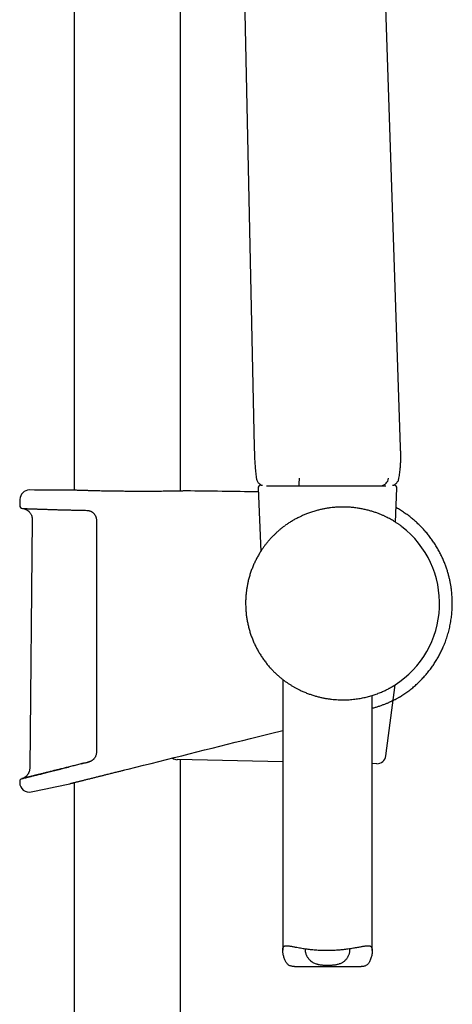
# Model space of a CAD drawing. Header units: millimetres. Extents: x 8 to 1577, y 12 to 2534.
# Tile 117 of 128: x 1109 to 1181, y 1874 to 2039. Entities that reach past the tile are written whole.
import ezdxf

# ---------------------------------------------------------------- set-up
doc = ezdxf.new("R2010")
doc.units = ezdxf.units.MM

msp = doc.modelspace()

# ---------------------------------------------------------------- linework, layer by layer
at = {"color": 7, "linetype": 'Continuous', "lineweight": 30}
for p, q in [((1117.91, 2313.9), (1117.91, 1959.95)), ((1135.71, 1959.81), (1135.71, 2313.9)), ((1145.47, 2087.89), (1148.05, 1967.19)), ((1172.55, 1967.19), (1168.77, 2079.41)), ((1149.19, 1960.79), (1149.41, 1960.79)), ((1155.56, 1960.7), (1155.56, 1960.7)), ((1169.28, 1960.7), (1169.28, 1960.7)), ((1171.22, 1960.79), (1171.44, 1960.79)), ((1117.06, 1959.98), (1117.04, 1959.98)), ((1136.59, 1959.83), (1136.58, 1959.83)), ((1148.69, 1960.27), (1149.14, 1949.7)), ((1171.7, 1954.6), (1171.94, 1960.27)), ((1108.8, 1958.42), (1108.78, 1957.4)), ((1110.86, 1955.07), (1110.44, 1913.36)), ((1153.19, 1954.01), (1153.18, 1954)), ((1152.81, 1928.24), (1152.81, 1882.89)), ((1170.08, 1915.43), (1171.63, 1927.31)), ((1167.81, 1882.79), (1167.81, 1925.56)), ((1152.81, 1914.44), (1135.16, 1914.8)), ((1135.71, 1427.1), (1135.71, 1914.78)), ((1126.3, 1913.05), (1126.34, 1913.06)), ((1126.34, 1913.06), (1126.9, 1913.2)), ((1126.9, 1913.2), (1126.93, 1913.21)), ((1126.93, 1913.21), (1126.93, 1913.21)), ((1168.56, 1914.12), (1167.81, 1914.14)), ((1117.16, 1910.77), (1117.16, 1910.77)), ((1117.91, 1910.96), (1117.91, 1428.07)), ((1154.79, 1880.11), (1165.95, 1880.11))]:
    msp.add_line(p, q, dxfattribs=at)
at = {"color": 7, "linetype": 'Continuous', "lineweight": 30, "flags": 128}
msp.add_lwpolyline([(1108.77, 1911.11), (1108.77, 1911.09), (1108.77, 1911.06), (1108.77, 1911.04), (1108.77, 1911.01), (1108.77, 1910.99), (1108.77, 1910.96), (1108.77, 1910.94), (1108.77, 1910.91)], dxfattribs=at)
at = {"color": 7, "linetype": 'Continuous', "lineweight": 30}
for centre, radius, start, end in [((1149.19, 1960.29), 0.5, 90, 182.4813), ((1140.68, 1961.74), 14.92, 355.973, 0.9498), ((1169.1, 1962.12), 1.44, 277.244, 353.6366), ((1171.44, 1960.29), 0.5, 357.5187, 90), ((1110.4, 1958.39), 1.6, 89.9629, 178.8891), ((1108.81, -488.63), 2448.62, 89.8075, 89.96285), ((1108.81, -488.63), 2448.62, 89.06636, 89.34994), ((1109.28, 1957.39), 0.5, 178.9356, 267.7677), ((1162.81, 1940.99), 16.27, 302.8221, 52.1704), ((1135.19, 1916.29), 1.5, 235.3557, 268.85), ((1168.59, 1915.62), 1.5, 268.85, 352.5328), ((1109.27, 1911.12), 0.5, 103.9962, 181.0279), ((1110.37, 1910.94), 1.6, 181.0518, 281.7311), ((1027.91, 2308.15), 407.28, 281.7282, 282.6564)]:
    msp.add_arc(centre, radius, start, end, dxfattribs=at)
for points, knots in [([(1148.05, 1967.19), (1148.05, 1966.85), (1148.07, 1966.15), (1148.11, 1965.12), (1148.17, 1964.08), (1148.26, 1963.05), (1148.34, 1962.37), (1148.38, 1962.02)], [0, 0, 0, 0, 0.200069, 0.400082, 0.599997, 0.799941, 1, 1, 1, 1]), ([(1172.28, 1961.96), (1172.31, 1962.12), (1172.36, 1962.42), (1172.42, 1962.87), (1172.46, 1963.28), (1172.5, 1963.65), (1172.53, 1963.96), (1172.55, 1964.22), (1172.56, 1964.43), (1172.57, 1964.61), (1172.57, 1964.76), (1172.58, 1964.88), (1172.58, 1964.97), (1172.58, 1965.03), (1172.58, 1965.08), (1172.58, 1965.13), (1172.58, 1965.18), (1172.59, 1965.24), (1172.59, 1965.32), (1172.59, 1965.45), (1172.59, 1965.62), (1172.59, 1965.85), (1172.58, 1966.12), (1172.57, 1966.44), (1172.56, 1966.8), (1172.55, 1967.06), (1172.55, 1967.19)], [0, 0, 0, 0, 0.089862, 0.177401, 0.256596, 0.327444, 0.389951, 0.435673, 0.47561, 0.509767, 0.538145, 0.560749, 0.577578, 0.588716, 0.598017, 0.607591, 0.615202, 0.626522, 0.642571, 0.663351, 0.698418, 0.741899, 0.793797, 0.854116, 0.922854, 1, 1, 1, 1]), ([(1148.38, 1962.01), (1148.39, 1961.94), (1148.42, 1961.77), (1148.51, 1961.54), (1148.64, 1961.31), (1148.82, 1961.11), (1149.03, 1960.94), (1149.21, 1960.83), (1149.32, 1960.8), (1149.35, 1960.79)], [0, 0, 0, 0, 0.146011, 0.299143, 0.457626, 0.619249, 0.781521, 0.941888, 1, 1, 1, 1]), ([(1150.12, 1960.7), (1150.14, 1960.7), (1150.21, 1960.7), (1150.33, 1960.7), (1150.47, 1960.7), (1150.63, 1960.7), (1150.8, 1960.7), (1150.99, 1960.7), (1151.14, 1960.7), (1151.24, 1960.7), (1151.26, 1960.7)], [0, 0, 0, 0, 0.113694, 0.252925, 0.392216, 0.531854, 0.671552, 0.811454, 0.95152, 1, 1, 1, 1]), ([(1151.26, 1960.7), (1151.29, 1960.7), (1151.34, 1960.7), (1151.42, 1960.7), (1151.5, 1960.7), (1151.59, 1960.7), (1151.69, 1960.7), (1151.8, 1960.7), (1151.96, 1960.7), (1152.18, 1960.7), (1152.48, 1960.7), (1152.81, 1960.7), (1153.13, 1960.7), (1153.44, 1960.7), (1153.73, 1960.7), (1154.04, 1960.7), (1154.34, 1960.7), (1154.64, 1960.7), (1154.95, 1960.7), (1155.25, 1960.7), (1155.46, 1960.7), (1155.56, 1960.7)], [0, 0, 0, 0, 0.048922, 0.089927, 0.13091, 0.164415, 0.197929, 0.232068, 0.266216, 0.337784, 0.409887, 0.483555, 0.557707, 0.614699, 0.671689, 0.729201, 0.787308, 0.839519, 0.892804, 0.94618, 1, 1, 1, 1]), ([(1155.56, 1960.7), (1155.79, 1960.7), (1156.24, 1960.7), (1156.89, 1960.7), (1157.51, 1960.7), (1158.09, 1960.7), (1158.63, 1960.7), (1159.15, 1960.7), (1159.47, 1960.7), (1159.63, 1960.7)], [0, 0, 0, 0, 0.168121, 0.327815, 0.479101, 0.621961, 0.756402, 0.882407, 1, 1, 1, 1]), ([(1161.29, 1960.7), (1161.44, 1960.7), (1161.72, 1960.7), (1162.14, 1960.7), (1162.56, 1960.7), (1162.97, 1960.7), (1163.39, 1960.7), (1163.8, 1960.7), (1164.19, 1960.7), (1164.6, 1960.7), (1165.03, 1960.7), (1165.51, 1960.7), (1166.03, 1960.7), (1166.57, 1960.7), (1166.94, 1960.7), (1167.13, 1960.7)], [0, 0, 0, 0, 0.069772, 0.139589, 0.209479, 0.27947, 0.349555, 0.419695, 0.489903, 0.549962, 0.628264, 0.712423, 0.80242, 0.898273, 1, 1, 1, 1]), ([(1167.13, 1960.7), (1167.13, 1960.7), (1167.25, 1960.7), (1167.46, 1960.7), (1167.78, 1960.7), (1168.07, 1960.7), (1168.34, 1960.7), (1168.58, 1960.7), (1168.81, 1960.7), (1169.01, 1960.7), (1169.17, 1960.7), (1169.25, 1960.7), (1169.28, 1960.7)], [0, 0, 0, 0, 0.000024, 0.116236, 0.232873, 0.349384, 0.465423, 0.577691, 0.69036, 0.802619, 0.914327, 1, 1, 1, 1]), ([(1169.28, 1960.7), (1169.38, 1960.7), (1169.57, 1960.7), (1169.82, 1960.7), (1169.99, 1960.7), (1170.08, 1960.7), (1170.1, 1960.7)], [0, 0, 0, 0, 0.304437, 0.609262, 0.9145204, 1, 1, 1, 1]), ([(1171.32, 1960.79), (1171.34, 1960.8), (1171.45, 1960.83), (1171.62, 1960.93), (1171.83, 1961.09), (1172, 1961.28), (1172.13, 1961.49), (1172.23, 1961.72), (1172.26, 1961.87), (1172.28, 1961.95)], [0, 0, 0, 0, 0.0492539, 0.2109449, 0.3744164, 0.5372666, 0.6971477, 0.8519606, 1, 1, 1, 1]), ([(1119.07, 1959.91), (1118.97, 1959.91), (1118.74, 1959.92), (1118.42, 1959.93), (1118.1, 1959.94), (1117.82, 1959.95), (1117.58, 1959.96), (1117.39, 1959.96), (1117.23, 1959.97), (1117.12, 1959.97), (1117.06, 1959.98), (1117.05, 1959.98), (1117.05, 1959.98)], [0, 0, 0, 0, 0.076858, 0.18558, 0.294428, 0.40315, 0.511504, 0.619892, 0.72865, 0.837534, 0.946292, 1, 1, 1, 1]), ([(1117.06, 1959.98), (1117.06, 1959.98), (1117.06, 1959.98), (1117.06, 1959.98), (1117.06, 1959.98)], [0, 0, 0, 0, 0.560833, 1, 1, 1, 1]), ([(1121.97, 1959.83), (1121.91, 1959.83), (1121.74, 1959.84), (1121.49, 1959.84), (1121.21, 1959.85), (1120.95, 1959.86), (1120.69, 1959.86), (1120.43, 1959.87), (1120.18, 1959.88), (1119.94, 1959.88), (1119.71, 1959.89), (1119.49, 1959.9), (1119.27, 1959.9), (1119.14, 1959.91), (1119.08, 1959.91)], [0, 0, 0, 0, 0.061705, 0.146708, 0.232018, 0.317581, 0.403341, 0.489236, 0.575205, 0.661177, 0.747076, 0.832841, 0.918416, 1, 1, 1, 1]), ([(1123.25, 1959.81), (1123.09, 1959.81), (1122.74, 1959.82), (1122.31, 1959.82), (1122.05, 1959.83), (1121.97, 1959.83)], [0, 0, 0, 0, 0.345732, 0.811131, 1, 1, 1, 1]), ([(1126.13, 1959.77), (1126.02, 1959.77), (1125.81, 1959.77), (1125.49, 1959.77), (1125.16, 1959.78), (1124.83, 1959.78), (1124.51, 1959.79), (1124.19, 1959.79), (1123.87, 1959.8), (1123.56, 1959.8), (1123.35, 1959.8), (1123.25, 1959.81)], [0, 0, 0, 0, 0.106063, 0.217661, 0.329587, 0.441764, 0.554113, 0.666553, 0.778986, 0.891317, 1, 1, 1, 1]), ([(1136.5, 1959.83), (1136.48, 1959.83), (1136.44, 1959.83), (1136.32, 1959.83), (1136.14, 1959.82), (1135.92, 1959.82), (1135.66, 1959.81), (1135.35, 1959.81), (1135.01, 1959.8), (1134.63, 1959.8), (1134.22, 1959.79), (1133.77, 1959.78), (1133.29, 1959.78), (1132.78, 1959.77), (1132.24, 1959.76), (1131.68, 1959.76), (1131.1, 1959.76), (1130.5, 1959.75), (1129.88, 1959.75), (1129.24, 1959.75), (1128.6, 1959.75), (1127.95, 1959.75), (1127.29, 1959.76), (1126.68, 1959.76), (1126.29, 1959.76), (1126.13, 1959.77)], [0, 0, 0, 0, 0.024444, 0.069359, 0.114325, 0.15924, 0.204003, 0.248742, 0.293635, 0.338579, 0.383472, 0.428211, 0.472915, 0.517771, 0.56268, 0.607536, 0.652239, 0.696927, 0.741768, 0.786661, 0.831502, 0.87619, 0.920893, 0.965749, 1, 1, 1, 1]), ([(1136.58, 1959.83), (1136.58, 1959.83), (1136.58, 1959.83), (1136.57, 1959.83), (1136.55, 1959.83), (1136.52, 1959.83), (1136.49, 1959.83), (1136.49, 1959.83)], [0, 0, 0, 0, 0.131361, 0.36136, 0.603004, 0.851136, 1, 1, 1, 1]), ([(1109.26, 1956.89), (1109.26, 1956.89), (1109.26, 1956.89), (1109.27, 1956.89), (1109.29, 1956.89), (1109.33, 1956.89), (1109.37, 1956.89), (1109.42, 1956.88), (1109.49, 1956.88), (1109.57, 1956.88), (1109.66, 1956.88), (1109.76, 1956.87), (1109.87, 1956.87), (1109.99, 1956.86), (1110.12, 1956.86), (1110.26, 1956.85), (1110.41, 1956.85), (1110.58, 1956.84), (1110.75, 1956.84), (1110.93, 1956.83), (1111.13, 1956.82), (1111.33, 1956.81), (1111.55, 1956.81), (1111.77, 1956.8), (1112.01, 1956.79), (1112.25, 1956.78), (1112.5, 1956.77), (1112.76, 1956.77), (1113.03, 1956.76), (1113.31, 1956.75), (1113.6, 1956.74), (1113.9, 1956.73), (1114.2, 1956.72), (1114.51, 1956.71), (1114.84, 1956.7), (1115.17, 1956.69), (1115.5, 1956.68), (1115.84, 1956.67), (1116.19, 1956.66), (1116.55, 1956.66), (1116.91, 1956.65), (1117.28, 1956.64), (1117.65, 1956.63), (1118.04, 1956.62), (1118.42, 1956.61), (1118.82, 1956.6), (1119.21, 1956.6), (1119.61, 1956.59), (1119.88, 1956.58), (1120.01, 1956.58)], [0, 0, 0, 0, 0.011361, 0.031511, 0.05258, 0.073906, 0.095444, 0.117078, 0.138754, 0.160421, 0.182025, 0.203522, 0.224881, 0.246352, 0.2679, 0.28942, 0.310931, 0.332451, 0.353997, 0.375587, 0.397238, 0.418777, 0.440275, 0.46183, 0.483421, 0.505026, 0.526619, 0.548175, 0.569671, 0.591143, 0.612667, 0.634255, 0.655885, 0.677536, 0.699182, 0.720799, 0.742364, 0.763845, 0.785369, 0.80692, 0.828439, 0.849946, 0.871461, 0.892998, 0.914578, 0.936225, 0.957754, 0.97925, 1, 1, 1, 1]), ([(1109.29, 1956.89), (1109.34, 1956.88), (1109.43, 1956.87), (1109.56, 1956.84), (1109.68, 1956.8), (1109.77, 1956.77), (1109.88, 1956.71), (1110.02, 1956.64), (1110.16, 1956.53), (1110.28, 1956.43), (1110.38, 1956.33), (1110.49, 1956.2), (1110.6, 1956.05), (1110.7, 1955.85), (1110.78, 1955.65), (1110.83, 1955.45), (1110.86, 1955.27), (1110.86, 1955.14), (1110.86, 1955.07)], [0, 0, 0, 0, 0.053309, 0.107671, 0.153159, 0.189409, 0.219607, 0.295797, 0.373494, 0.418149, 0.471859, 0.534977, 0.607794, 0.690566, 0.783599, 0.851389, 0.9236, 1, 1, 1, 1]), ([(1120.01, 1956.58), (1120.01, 1956.58), (1120.06, 1956.58), (1120.15, 1956.57), (1120.29, 1956.55), (1120.42, 1956.52), (1120.54, 1956.48), (1120.67, 1956.43), (1120.79, 1956.37), (1120.9, 1956.3), (1121.01, 1956.22), (1121.11, 1956.13), (1121.2, 1956.04), (1121.26, 1955.96), (1121.29, 1955.92), (1121.29, 1955.91)], [0, 0, 0, 0, 0.008234, 0.101693, 0.194749, 0.286418, 0.37648, 0.466463, 0.555929, 0.644371, 0.731374, 0.816572, 0.900581, 0.984078, 1, 1, 1, 1]), ([(1121.3, 1955.91), (1121.3, 1955.9), (1121.35, 1955.85), (1121.41, 1955.74), (1121.48, 1955.6), (1121.54, 1955.44), (1121.58, 1955.28), (1121.61, 1955.12), (1121.61, 1955), (1121.61, 1954.95)], [0, 0, 0, 0, 0.04007, 0.200041, 0.360072, 0.52031, 0.680568, 0.840544, 1, 1, 1, 1]), ([(1172.79, 1953.85), (1172.79, 1953.85), (1172.79, 1953.85), (1172.76, 1953.88), (1172.7, 1953.92), (1172.62, 1953.97), (1172.52, 1954.05), (1172.39, 1954.14), (1172.23, 1954.25), (1172.05, 1954.38), (1171.84, 1954.51), (1171.61, 1954.66), (1171.34, 1954.82), (1171.03, 1955.01), (1170.68, 1955.2), (1170.3, 1955.39), (1169.89, 1955.59), (1169.45, 1955.79), (1168.97, 1955.99), (1168.44, 1956.19), (1167.87, 1956.38), (1167.27, 1956.55), (1166.74, 1956.69), (1166.31, 1956.78), (1165.97, 1956.85), (1165.62, 1956.91), (1165.26, 1956.97), (1164.9, 1957.02), (1164.54, 1957.06), (1164.17, 1957.09), (1163.72, 1957.12), (1163.17, 1957.14), (1162.55, 1957.14), (1161.95, 1957.11), (1161.37, 1957.07), (1160.8, 1957.01), (1160.24, 1956.93), (1159.68, 1956.83), (1159.11, 1956.71), (1158.61, 1956.58), (1158.18, 1956.46), (1157.82, 1956.35), (1157.46, 1956.23), (1157.03, 1956.07), (1156.53, 1955.88), (1155.99, 1955.64), (1155.43, 1955.37), (1154.86, 1955.08), (1154.28, 1954.74), (1153.74, 1954.39), (1153.4, 1954.16), (1153.25, 1954.05)], [0, 0, 0, 0, 0.0016936, 0.0190145, 0.0363357, 0.0538121, 0.0712889, 0.0929678, 0.1137476, 0.1345804, 0.1555171, 0.1765012, 0.1985613, 0.2231209, 0.2477453, 0.2725624, 0.2974429, 0.3223714, 0.3473649, 0.3758726, 0.4032708, 0.4307667, 0.4585592, 0.472515, 0.4864708, 0.5011993, 0.5159467, 0.5301585, 0.5443701, 0.5586559, 0.5729417, 0.5967403, 0.6206328, 0.6426406, 0.6642641, 0.6850047, 0.705809, 0.7267442, 0.7477427, 0.7698442, 0.7838625, 0.7978808, 0.811966, 0.8260513, 0.8494878, 0.8729926, 0.8946122, 0.9216206, 0.9487533, 0.9759644, 1, 1, 1, 1]), ([(1172.78, 1925.53), (1173.01, 1925.68), (1173.46, 1925.98), (1174.11, 1926.46), (1174.74, 1926.97), (1175.33, 1927.5), (1175.9, 1928.06), (1176.44, 1928.63), (1176.95, 1929.21), (1177.43, 1929.82), (1177.89, 1930.44), (1178.31, 1931.07), (1178.7, 1931.71), (1179.06, 1932.36), (1179.4, 1933.02), (1179.73, 1933.75), (1180.06, 1934.56), (1180.36, 1935.43), (1180.62, 1936.33), (1180.83, 1937.24), (1181, 1938.15), (1181.12, 1939.08), (1181.19, 1940.02), (1181.22, 1940.8), (1181.21, 1941.42), (1181.19, 1941.89), (1181.16, 1942.37), (1181.12, 1942.86), (1181.06, 1943.39), (1180.98, 1943.94), (1180.87, 1944.52), (1180.75, 1945.11), (1180.6, 1945.7), (1180.43, 1946.29), (1180.24, 1946.9), (1180.01, 1947.53), (1179.76, 1948.17), (1179.47, 1948.82), (1179.14, 1949.48), (1178.78, 1950.15), (1178.39, 1950.8), (1177.97, 1951.43), (1177.53, 1952.04), (1177.05, 1952.65), (1176.53, 1953.26), (1176, 1953.83), (1175.47, 1954.35), (1174.94, 1954.83), (1174.39, 1955.3), (1173.8, 1955.75), (1173.18, 1956.19), (1172.53, 1956.61), (1172.07, 1956.9), (1171.82, 1957.03), (1171.8, 1957.04)], [0, 0, 0, 0, 0.021457, 0.042915, 0.064196, 0.085299, 0.106224, 0.12697, 0.147537, 0.167924, 0.188132, 0.208161, 0.228011, 0.247684, 0.267238, 0.286811, 0.31131, 0.335846, 0.36042, 0.385032, 0.409684, 0.434375, 0.459106, 0.483876, 0.496276, 0.508685, 0.521118, 0.534135, 0.548024, 0.562783, 0.578415, 0.594918, 0.610445, 0.626673, 0.6436, 0.661226, 0.679552, 0.69823, 0.717582, 0.737608, 0.75831, 0.777717, 0.797682, 0.818205, 0.839285, 0.860922, 0.879379, 0.898222, 0.917453, 0.937071, 0.957077, 0.97747, 0.998251, 1, 1, 1, 1]), ([(1121.61, 1954.95), (1121.61, 1954.62), (1121.61, 1952.95), (1121.61, 1949.95), (1121.61, 1945.95), (1121.61, 1941.95), (1121.61, 1937.95), (1121.61, 1933.79), (1121.61, 1929.46), (1121.61, 1924.97), (1121.61, 1920.49), (1121.61, 1917.5), (1121.61, 1916)], [0, 0, 0, 0, 0.025673, 0.128366, 0.231058, 0.333752, 0.436448, 0.539147, 0.654356, 0.769567, 0.884783, 1, 1, 1, 1]), ([(1153.18, 1954), (1153.06, 1953.91), (1152.8, 1953.72), (1152.41, 1953.41), (1152.03, 1953.08), (1151.65, 1952.74), (1151.3, 1952.39), (1150.96, 1952.05), (1150.63, 1951.69), (1150.31, 1951.31), (1150, 1950.92), (1149.69, 1950.51), (1149.4, 1950.09), (1149.21, 1949.81), (1149.12, 1949.66)], [0, 0, 0, 0, 0.086649, 0.17369, 0.261856, 0.350371, 0.429877, 0.509387, 0.589924, 0.670464, 0.752403, 0.834343, 0.917171, 1, 1, 1, 1]), ([(1149.12, 1949.66), (1149, 1949.47), (1148.77, 1949.09), (1148.44, 1948.5), (1148.14, 1947.9), (1147.86, 1947.28), (1147.61, 1946.64), (1147.38, 1945.98), (1147.18, 1945.32), (1147.02, 1944.67), (1146.89, 1944.06), (1146.79, 1943.46), (1146.7, 1942.85), (1146.64, 1942.23), (1146.61, 1941.61), (1146.6, 1941.2), (1146.6, 1940.99)], [0, 0, 0, 0, 0.07338, 0.146759, 0.220649, 0.294539, 0.369967, 0.445533, 0.521516, 0.597639, 0.663196, 0.728844, 0.796385, 0.864173, 0.931962, 1, 1, 1, 1]), ([(1146.6, 1940.99), (1146.6, 1940.83), (1146.61, 1940.5), (1146.63, 1939.94), (1146.68, 1939.33), (1146.76, 1938.66), (1146.88, 1937.99), (1147.02, 1937.32), (1147.19, 1936.66), (1147.38, 1936), (1147.61, 1935.35), (1147.86, 1934.71), (1148.14, 1934.08), (1148.44, 1933.48), (1148.77, 1932.88), (1149.12, 1932.3), (1149.5, 1931.73), (1149.91, 1931.17), (1150.34, 1930.63), (1150.64, 1930.28), (1150.8, 1930.11)], [0, 0, 0, 0, 0.041441, 0.082882, 0.139274, 0.195978, 0.252681, 0.309995, 0.367308, 0.425021, 0.483176, 0.541439, 0.597831, 0.654535, 0.711239, 0.768508, 0.825776, 0.883842, 0.941934, 1, 1, 1, 1]), ([(1150.8, 1930.11), (1150.93, 1929.97), (1151.19, 1929.68), (1151.61, 1929.27), (1152.04, 1928.87), (1152.47, 1928.51), (1152.87, 1928.19), (1153.25, 1927.9), (1153.65, 1927.63), (1154.05, 1927.37), (1154.45, 1927.12), (1154.72, 1926.96), (1154.85, 1926.89)], [0, 0, 0, 0, 0.110008, 0.220012, 0.331039, 0.442061, 0.533925, 0.625837, 0.717689, 0.811775, 0.905929, 1, 1, 1, 1]), ([(1154.85, 1926.89), (1155, 1926.81), (1155.3, 1926.65), (1155.8, 1926.4), (1156.36, 1926.15), (1156.96, 1925.9), (1157.56, 1925.69), (1158.16, 1925.5), (1158.74, 1925.34), (1159.31, 1925.2), (1159.86, 1925.09), (1160.41, 1925), (1160.96, 1924.92), (1161.53, 1924.87), (1162.12, 1924.83), (1162.73, 1924.81), (1163.34, 1924.82), (1163.89, 1924.84), (1164.41, 1924.88), (1164.88, 1924.93), (1165.33, 1924.99), (1165.77, 1925.06), (1166.19, 1925.14), (1166.61, 1925.23), (1167.01, 1925.33), (1167.4, 1925.44), (1167.77, 1925.55), (1168.14, 1925.66), (1168.49, 1925.79), (1168.85, 1925.92), (1169.19, 1926.06), (1169.53, 1926.2), (1169.85, 1926.34), (1170.14, 1926.48), (1170.42, 1926.62), (1170.64, 1926.74), (1170.82, 1926.84), (1170.97, 1926.92), (1171.1, 1926.99), (1171.21, 1927.06), (1171.32, 1927.12), (1171.41, 1927.18), (1171.49, 1927.22), (1171.55, 1927.26), (1171.6, 1927.29), (1171.62, 1927.31), (1171.63, 1927.31)], [0, 0, 0, 0, 0.023932, 0.04791, 0.077755, 0.107702, 0.135566, 0.163524, 0.19048, 0.215637, 0.239764, 0.263964, 0.288321, 0.312756, 0.338484, 0.36719, 0.393478, 0.419863, 0.442535, 0.465265, 0.486842, 0.508467, 0.529756, 0.551087, 0.57256, 0.594073, 0.615769, 0.637504, 0.65938, 0.681295, 0.706677, 0.730992, 0.755361, 0.779849, 0.804396, 0.830214, 0.847042, 0.86387, 0.880794, 0.897717, 0.914753, 0.931788, 0.948943, 0.966097, 0.983293, 1, 1, 1, 1]), ([(1167.81, 1923.42), (1167.91, 1923.44), (1168.09, 1923.49), (1168.36, 1923.57), (1168.62, 1923.65), (1168.88, 1923.74), (1169.15, 1923.83), (1169.4, 1923.92), (1169.65, 1924.01), (1169.89, 1924.1), (1170.12, 1924.19), (1170.35, 1924.29), (1170.56, 1924.38), (1170.77, 1924.47), (1170.95, 1924.55), (1171.06, 1924.61), (1171.11, 1924.63)], [0, 0, 0, 0, 0.073121, 0.139539, 0.209069, 0.281641, 0.354849, 0.428517, 0.502441, 0.576399, 0.650104, 0.722853, 0.796586, 0.870101, 0.943353, 1, 1, 1, 1]), ([(1171.12, 1924.64), (1171.19, 1924.67), (1171.38, 1924.76), (1171.65, 1924.9), (1171.92, 1925.04), (1172.13, 1925.15), (1172.29, 1925.24), (1172.41, 1925.31), (1172.53, 1925.37), (1172.62, 1925.43), (1172.69, 1925.47), (1172.74, 1925.5), (1172.78, 1925.52), (1172.78, 1925.53), (1172.78, 1925.53)], [0, 0, 0, 0, 0.070629, 0.181083, 0.292003, 0.383074, 0.47444, 0.535115, 0.595887, 0.706145, 0.7616, 0.817054, 0.908336, 1, 1, 1, 1]), ([(1171.29, 1924.72), (1171.3, 1924.72), (1171.38, 1924.76), (1171.5, 1924.82), (1171.6, 1924.87), (1171.64, 1924.89)], [0, 0, 0, 0, 0.106754, 0.575983, 1, 1, 1, 1]), ([(1126.93, 1913.21), (1133.76, 1914.92), (1142.39, 1917.08), (1151.02, 1919.24), (1152.81, 1919.69)], [0, 0, 0, 0, 0.791729, 1, 1, 1, 1]), ([(1121.61, 1916), (1121.61, 1915.92), (1121.6, 1915.75), (1121.54, 1915.5), (1121.44, 1915.26), (1121.35, 1915.12), (1121.31, 1915.05)], [0, 0, 0, 0, 0.244516, 0.49591, 0.744636, 1, 1, 1, 1]), ([(1120.37, 1914.41), (1120.26, 1914.39), (1120.01, 1914.32), (1119.63, 1914.23), (1119.34, 1914.16), (1119.19, 1914.12), (1119.17, 1914.11)], [0, 0, 0, 0, 0.2708267, 0.6115436, 0.9508054, 1, 1, 1, 1]), ([(1119.18, 1914.11), (1119.18, 1914.11), (1119.56, 1914.21), (1119.97, 1914.31), (1120.38, 1914.42)], [0, 0, 0, 0, 0.00289, 1, 1, 1, 1]), ([(1121.3, 1915.05), (1121.29, 1915.03), (1121.24, 1914.97), (1121.17, 1914.88), (1121.07, 1914.79), (1120.97, 1914.71), (1120.87, 1914.63), (1120.75, 1914.56), (1120.63, 1914.51), (1120.51, 1914.46), (1120.42, 1914.43), (1120.37, 1914.42), (1120.37, 1914.42)], [0, 0, 0, 0, 0.076104, 0.184816, 0.293799, 0.404657, 0.517785, 0.633147, 0.750578, 0.869795, 0.990427, 1, 1, 1, 1]), ([(1109.19, 1911.62), (1109.19, 1911.62), (1109.21, 1911.62), (1109.36, 1911.66), (1109.6, 1911.72), (1109.95, 1911.81), (1110.4, 1911.92), (1110.93, 1912.05), (1111.56, 1912.21), (1112.27, 1912.38), (1113.06, 1912.58), (1113.92, 1912.8), (1114.86, 1913.03), (1115.85, 1913.28), (1116.57, 1913.46), (1116.92, 1913.55)], [0, 0, 0, 0, 0.051561, 0.130788, 0.210189, 0.288989, 0.367656, 0.446657, 0.526174, 0.605153, 0.683844, 0.762697, 0.842127, 0.921318, 1, 1, 1, 1]), ([(1110.44, 1913.36), (1110.44, 1913.29), (1110.44, 1913.17), (1110.41, 1912.99), (1110.37, 1912.84), (1110.32, 1912.71), (1110.27, 1912.59), (1110.22, 1912.5), (1110.18, 1912.42), (1110.13, 1912.34), (1110.06, 1912.24), (1109.95, 1912.11), (1109.83, 1911.99), (1109.69, 1911.88), (1109.55, 1911.78), (1109.38, 1911.69), (1109.25, 1911.64), (1109.19, 1911.62)], [0, 0, 0, 0, 0.085313, 0.162543, 0.231914, 0.293561, 0.347556, 0.393946, 0.432801, 0.46671, 0.522638, 0.592595, 0.676024, 0.747047, 0.824901, 0.909289, 1, 1, 1, 1]), ([(1113.92, 1912.8), (1113.91, 1912.8), (1113.8, 1912.77), (1113.6, 1912.72), (1113.32, 1912.65), (1113.14, 1912.6), (1113.05, 1912.58)], [0, 0, 0, 0, 0.020378, 0.356186, 0.69101, 1, 1, 1, 1]), ([(1114.86, 1913.03), (1114.85, 1913.03), (1114.73, 1913), (1114.51, 1912.95), (1114.21, 1912.87), (1114.01, 1912.82), (1113.92, 1912.8)], [0, 0, 0, 0, 0.018716, 0.353809, 0.687748, 1, 1, 1, 1]), ([(1115.86, 1913.28), (1115.85, 1913.28), (1115.73, 1913.25), (1115.5, 1913.19), (1115.17, 1913.11), (1114.96, 1913.06), (1114.86, 1913.03)], [0, 0, 0, 0, 0.006651, 0.344307, 0.681807, 1, 1, 1, 1]), ([(1116.91, 1913.55), (1116.79, 1913.52), (1116.55, 1913.46), (1116.2, 1913.37), (1115.97, 1913.31), (1115.86, 1913.28)], [0, 0, 0, 0, 0.328283, 0.66735, 1, 1, 1, 1]), ([(1118.01, 1913.82), (1117.9, 1913.79), (1117.65, 1913.73), (1117.29, 1913.64), (1117.04, 1913.58), (1116.91, 1913.55), (1116.91, 1913.55)], [0, 0, 0, 0, 0.308765, 0.648926, 0.988694, 1, 1, 1, 1]), ([(1117.15, 1910.77), (1117.15, 1910.77), (1117.15, 1910.77), (1117.17, 1910.77), (1117.21, 1910.78), (1117.27, 1910.8), (1117.34, 1910.82), (1117.43, 1910.84), (1117.53, 1910.86), (1117.65, 1910.89), (1117.78, 1910.93), (1117.93, 1910.96), (1118.1, 1911), (1118.28, 1911.05), (1118.47, 1911.1), (1118.68, 1911.15), (1118.9, 1911.2), (1119.13, 1911.26), (1119.38, 1911.32), (1119.64, 1911.39), (1119.91, 1911.46), (1120.2, 1911.53), (1120.49, 1911.6), (1120.79, 1911.68), (1121.17, 1911.77), (1121.65, 1911.89), (1122.2, 1912.03), (1122.74, 1912.16), (1123.19, 1912.28), (1123.6, 1912.38), (1124.04, 1912.49), (1124.59, 1912.63), (1125.2, 1912.78), (1125.77, 1912.92), (1126.13, 1913.01), (1126.29, 1913.05)], [0, 0, 0, 0, 0.022123, 0.049253, 0.076384, 0.103739, 0.131146, 0.157602, 0.184103, 0.210813, 0.237523, 0.26442, 0.291317, 0.318427, 0.345585, 0.372336, 0.399131, 0.426133, 0.453134, 0.480319, 0.507504, 0.534898, 0.562339, 0.588048, 0.613796, 0.660463, 0.707355, 0.745881, 0.784531, 0.809823, 0.835149, 0.881028, 0.927111, 0.964951, 1, 1, 1, 1]), ([(1119.17, 1914.11), (1119.06, 1914.08), (1118.81, 1914.02), (1118.44, 1913.93), (1118.17, 1913.86), (1118.03, 1913.83), (1118.01, 1913.82)], [0, 0, 0, 0, 0.2900888, 0.6293727, 0.9684276, 1, 1, 1, 1]), ([(1109.2, 1911.62), (1109.19, 1911.62), (1109.17, 1911.61), (1109.16, 1911.61), (1109.15, 1911.61), (1109.15, 1911.61), (1109.15, 1911.61)], [0, 0, 0, 0, 0.283513, 0.617463, 0.93278, 1, 1, 1, 1]), ([(1109.35, 1911.66), (1109.33, 1911.65), (1109.29, 1911.64), (1109.24, 1911.63), (1109.21, 1911.62), (1109.2, 1911.62), (1109.2, 1911.62)], [0, 0, 0, 0, 0.296158, 0.623039, 0.950196, 1, 1, 1, 1]), ([(1109.6, 1911.72), (1109.57, 1911.71), (1109.51, 1911.7), (1109.43, 1911.68), (1109.37, 1911.66), (1109.35, 1911.66), (1109.35, 1911.66)], [0, 0, 0, 0, 0.317909, 0.645207, 0.969986, 1, 1, 1, 1]), ([(1109.95, 1911.81), (1109.95, 1911.81), (1109.9, 1911.79), (1109.82, 1911.77), (1109.71, 1911.75), (1109.63, 1911.73), (1109.6, 1911.72), (1109.6, 1911.72)], [0, 0, 0, 0, 0.0012699, 0.3311559, 0.6609864, 0.9910355, 1, 1, 1, 1]), ([(1110.39, 1911.92), (1110.39, 1911.92), (1110.33, 1911.9), (1110.23, 1911.88), (1110.08, 1911.84), (1109.99, 1911.82), (1109.95, 1911.81)], [0, 0, 0, 0, 0.009425, 0.338903, 0.670445, 1, 1, 1, 1]), ([(1110.93, 1912.05), (1110.93, 1912.05), (1110.86, 1912.03), (1110.73, 1912), (1110.55, 1911.96), (1110.44, 1911.93), (1110.39, 1911.92)], [0, 0, 0, 0, 0.024351, 0.354723, 0.683248, 1, 1, 1, 1]), ([(1111.56, 1912.21), (1111.55, 1912.21), (1111.47, 1912.19), (1111.32, 1912.15), (1111.12, 1912.1), (1110.99, 1912.07), (1110.93, 1912.05)], [0, 0, 0, 0, 0.031411, 0.362014, 0.693267, 1, 1, 1, 1]), ([(1112.27, 1912.38), (1112.26, 1912.38), (1112.17, 1912.36), (1112, 1912.32), (1111.77, 1912.26), (1111.63, 1912.23), (1111.56, 1912.21)], [0, 0, 0, 0, 0.029026, 0.364725, 0.698708, 1, 1, 1, 1]), ([(1113.05, 1912.58), (1113.05, 1912.58), (1112.95, 1912.55), (1112.76, 1912.51), (1112.5, 1912.44), (1112.34, 1912.4), (1112.27, 1912.38)], [0, 0, 0, 0, 0.025222, 0.359752, 0.694256, 1, 1, 1, 1]), ([(1154.79, 1880.11), (1154.71, 1880.12), (1154.56, 1880.12), (1154.33, 1880.15), (1154.1, 1880.21), (1153.9, 1880.3), (1153.71, 1880.44), (1153.55, 1880.6), (1153.41, 1880.8), (1153.28, 1881.02), (1153.16, 1881.26), (1153.06, 1881.53), (1152.98, 1881.81), (1152.91, 1882.07), (1152.87, 1882.31), (1152.83, 1882.53), (1152.82, 1882.73), (1152.81, 1882.91), (1152.82, 1883.06), (1152.84, 1883.21), (1152.89, 1883.33), (1152.96, 1883.44), (1153.05, 1883.52), (1153.18, 1883.57), (1153.32, 1883.6), (1153.49, 1883.61), (1153.68, 1883.6), (1153.9, 1883.57), (1154.14, 1883.54), (1154.39, 1883.49), (1154.65, 1883.45), (1154.91, 1883.39), (1155.23, 1883.34), (1155.6, 1883.27), (1156.01, 1883.2), (1156.42, 1883.13), (1156.82, 1883.07), (1157.23, 1883.02), (1157.65, 1882.97), (1158.09, 1882.93), (1158.54, 1882.9), (1158.84, 1882.88), (1159, 1882.88)], [0, 0, 0, 0, 0.018722, 0.041803, 0.064617, 0.087654, 0.110975, 0.134536, 0.15752, 0.182268, 0.207112, 0.234699, 0.26234, 0.286685, 0.311065, 0.333502, 0.355999, 0.376603, 0.397307, 0.417411, 0.442818, 0.468432, 0.494274, 0.520306, 0.545642, 0.57112, 0.596745, 0.622486, 0.648861, 0.673482, 0.698184, 0.72112, 0.744117, 0.776259, 0.808565, 0.83607, 0.86368, 0.890253, 0.917519, 0.944892, 0.972389, 1, 1, 1, 1]), ([(1156.6, 1883.11), (1156.59, 1883.09), (1156.57, 1883.04), (1156.56, 1882.92), (1156.56, 1882.78), (1156.59, 1882.61), (1156.63, 1882.42), (1156.69, 1882.22), (1156.78, 1882.01), (1156.87, 1881.83), (1156.99, 1881.64), (1157.12, 1881.45), (1157.29, 1881.26), (1157.49, 1881.08), (1157.68, 1880.93), (1157.9, 1880.8), (1158.12, 1880.69), (1158.37, 1880.6), (1158.59, 1880.53), (1158.82, 1880.47), (1159.1, 1880.42), (1159.39, 1880.38), (1159.65, 1880.36), (1159.91, 1880.34), (1160.21, 1880.34), (1160.51, 1880.34), (1160.8, 1880.34), (1161.08, 1880.36), (1161.37, 1880.39), (1161.64, 1880.43), (1161.89, 1880.48), (1162.13, 1880.54), (1162.37, 1880.61), (1162.6, 1880.7), (1162.8, 1880.81), (1162.98, 1880.92), (1163.14, 1881.03), (1163.3, 1881.18), (1163.46, 1881.34), (1163.6, 1881.52), (1163.74, 1881.73), (1163.85, 1881.95), (1163.94, 1882.18), (1164, 1882.35), (1164.04, 1882.54), (1164.07, 1882.73), (1164.06, 1882.91), (1164.04, 1883.04), (1164.02, 1883.1), (1164.01, 1883.13)], [0, 0, 0, 0, 0.0097525, 0.0294364, 0.0525847, 0.0739716, 0.0954614, 0.1244926, 0.146536, 0.1686475, 0.1910384, 0.2135109, 0.2391525, 0.2633311, 0.2905902, 0.3052498, 0.3297793, 0.3545813, 0.3696129, 0.384278, 0.4088316, 0.4336624, 0.4487072, 0.4649907, 0.4879022, 0.5110184, 0.5276644, 0.5492492, 0.5710094, 0.5891063, 0.6099368, 0.6284847, 0.6471557, 0.6698152, 0.6901566, 0.7062447, 0.7256416, 0.7451416, 0.7680284, 0.7911059, 0.8142875, 0.8456117, 0.8694129, 0.8933019, 0.9102826, 0.9387758, 0.9675384, 0.9849702, 1, 1, 1, 1]), ([(1159, 1882.88), (1159.13, 1882.87), (1159.39, 1882.86), (1159.8, 1882.85), (1160.2, 1882.84), (1160.61, 1882.85), (1161.02, 1882.86), (1161.43, 1882.87), (1161.82, 1882.89), (1162.22, 1882.92), (1162.61, 1882.96), (1162.99, 1882.99), (1163.37, 1883.04), (1163.8, 1883.09), (1164.23, 1883.16), (1164.66, 1883.23), (1165.03, 1883.29), (1165.38, 1883.36), (1165.7, 1883.41), (1165.99, 1883.47), (1166.26, 1883.52), (1166.51, 1883.56), (1166.74, 1883.59), (1166.95, 1883.61), (1167.14, 1883.61), (1167.31, 1883.59), (1167.46, 1883.55), (1167.58, 1883.49), (1167.67, 1883.39), (1167.74, 1883.27), (1167.79, 1883.11), (1167.81, 1882.93), (1167.81, 1882.7), (1167.79, 1882.43), (1167.75, 1882.13), (1167.69, 1881.82), (1167.6, 1881.51), (1167.49, 1881.2), (1167.37, 1880.94), (1167.24, 1880.72), (1167.1, 1880.54), (1166.94, 1880.39), (1166.76, 1880.27), (1166.55, 1880.19), (1166.33, 1880.14), (1166.13, 1880.11), (1166, 1880.12), (1165.95, 1880.12)], [0, 0, 0, 0, 0.020637, 0.041499, 0.062428, 0.083504, 0.104649, 0.125778, 0.14641, 0.167265, 0.188185, 0.209247, 0.230373, 0.251478, 0.28285, 0.307757, 0.331776, 0.355886, 0.379089, 0.400802, 0.422763, 0.444799, 0.467015, 0.489323, 0.51165, 0.534028, 0.556537, 0.579215, 0.602064, 0.62449, 0.647103, 0.669935, 0.692954, 0.718394, 0.743946, 0.770879, 0.797867, 0.823773, 0.849765, 0.869539, 0.889412, 0.909446, 0.929679, 0.949502, 0.969518, 0.989721, 1, 1, 1, 1])]:
    msp.add_open_spline(points, degree=3, knots=knots, dxfattribs=at)
msp.add_open_spline([(1159.63, 1960.7), (1159.91, 1960.7), (1160.47, 1960.7), (1161.02, 1960.7), (1161.3, 1960.7)], degree=3, dxfattribs=at)

doc.saveas('drawing.dxf')
